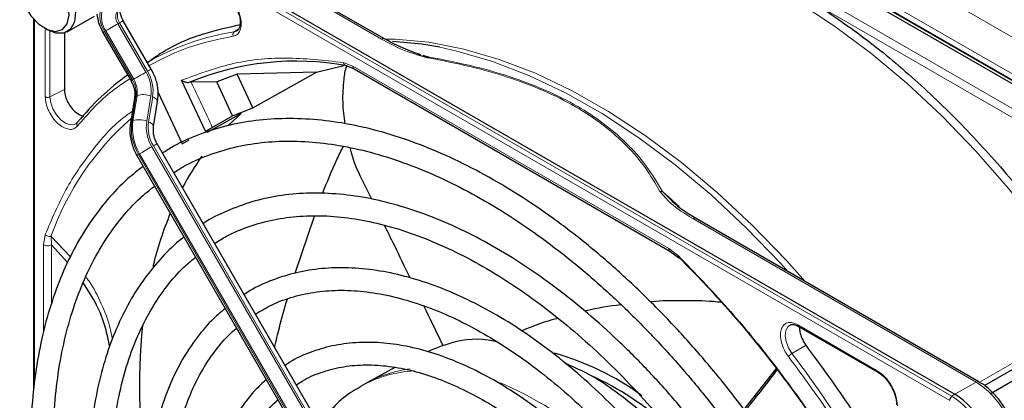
# Paper-space layout 'Blatt4' of a CAD drawing. Header units: millimetres. Extents: x 5 to 418, y 2 to 292.
# Tile 57 of 111: x 84.48 to 99.03, y 237.75 to 243.38. Entities that reach past the tile are written whole.
import ezdxf

# ---------------------------------------------------------------- set-up
doc = ezdxf.new("R2010")
doc.units = ezdxf.units.MM

psp = doc.layouts.new('Blatt4')

# ---------------------------------------------------------------- linework, layer by layer
at = {"color": 7, "linetype": 'Continuous', "lineweight": 18}
for p, q in [((89.095, 248.924), (145.192, 216.54)), ((88.859, 248.516), (144.957, 216.132)), ((89.764, 247.891), (102.74, 240.4)), ((85.636, 245.512), (89.825, 243.094)), ((98.223, 237.752), (85.247, 245.243)), ((98.255, 237.812), (85.28, 245.302)), ((102.383, 240.199), (96.393, 243.656)), ((102.324, 240.097), (96.335, 243.554)), ((84.697, 243.374), (84.697, 238.049)), ((85.952, 243.334), (85.928, 243.321)), ((86.342, 242.604), (85.928, 243.321)), ((85.952, 243.334), (86.366, 242.618)), ((84.854, 242.24), (84.854, 243.23)), ((84.923, 242.239), (84.923, 243.211)), ((86.145, 242.49), (85.731, 243.207)), ((85.747, 243.216), (86.161, 242.499)), ((87.647, 243.201), (87.713, 243.245)), ((89.258, 242.747), (89.401, 242.692)), ((89.401, 242.692), (94.069, 239.997)), ((86.161, 242.499), (86.145, 242.49)), ((84.923, 242.239), (85.136, 242.35)), ((86.133, 241.876), (86.193, 242.246)), ((86.21, 242.255), (86.15, 241.885)), ((86.193, 242.246), (86.21, 242.255)), ((86.353, 241.88), (86.413, 242.25)), ((86.442, 242.239), (86.381, 241.869)), ((86.15, 241.885), (86.133, 241.876)), ((90.425, 234.58), (86.429, 241.502)), ((86.452, 241.516), (90.449, 234.593)), ((86.231, 241.388), (86.248, 241.397)), ((90.227, 234.466), (86.231, 241.388)), ((86.248, 241.397), (90.244, 234.475)), ((93.976, 240.839), (94.225, 240.62)), ((94.423, 240.44), (98.612, 238.022)), ((84.83, 240.052), (84.853, 240.203)), ((85.228, 239.876), (84.939, 240.173)), ((84.947, 240.051), (84.939, 240.173)), ((84.83, 238.76), (84.83, 240.052)), ((84.947, 239.183), (84.947, 240.051)), ((94.069, 239.997), (94.212, 239.888)), ((98.662, 238.019), (100.422, 239.035)), ((95.976, 238.868), (97.15, 238.19)), ((96.098, 238.566), (95.89, 238.443)), ((98.612, 238.022), (98.298, 237.841)), ((98.298, 237.841), (98.255, 237.812))]:
    psp.add_line(p, q, dxfattribs=at)
at = {"color": 7, "linetype": 'Continuous', "lineweight": 25}
for p, q in [((102.696, 240.38), (89.721, 247.87)), ((102.761, 240.401), (89.786, 247.892)), ((89.867, 243.098), (85.678, 245.517)), ((85.323, 245.331), (98.298, 237.841)), ((84.682, 243.39), (84.682, 237.895)), ((85.18, 243.201), (85.58, 243.432)), ((86.421, 242.649), (86.007, 243.366)), ((84.841, 243.257), (84.888, 243.23)), ((85.136, 243.182), (85.136, 242.35)), ((85.707, 243.193), (86.121, 242.476)), ((87.689, 243.217), (87.647, 243.201)), ((86.363, 242.758), (86.359, 242.756)), ((90.344, 242.868), (90.519, 242.815)), ((90.434, 242.856), (90.53, 242.828)), ((88.863, 242.605), (87.689, 242.576)), ((87.921, 242.076), (88.863, 242.605)), ((88.863, 242.605), (89.269, 242.705)), ((89.285, 242.706), (89.419, 242.653)), ((89.418, 242.654), (94.087, 239.958)), ((87.22, 241.734), (86.868, 242.484)), ((87.01, 242.456), (86.977, 242.454)), ((87.389, 242.461), (87.01, 242.456)), ((87.689, 242.576), (87.389, 242.461)), ((87.622, 241.96), (87.389, 242.461)), ((87.921, 242.076), (87.689, 242.576)), ((86.524, 242.305), (86.877, 241.546)), ((86.173, 242.221), (86.113, 241.851)), ((86.454, 241.802), (86.515, 242.172)), ((87.622, 241.96), (87.921, 242.076)), ((87.75, 241.994), (87.245, 241.711)), ((87.322, 241.787), (87.622, 241.96)), ((87.56, 241.822), (87.75, 241.994)), ((86.877, 241.546), (86.982, 241.604)), ((90.504, 234.625), (86.507, 241.547)), ((86.207, 241.374), (90.204, 234.452)), ((89.678, 240.726), (89.531, 241.024)), ((94.157, 240.66), (93.976, 240.839)), ((88.546, 239.633), (88.833, 240.476)), ((98.653, 238.026), (94.464, 240.444)), ((85.186, 239.787), (84.947, 240.051)), ((94.086, 239.959), (94.211, 239.864)), ((98.734, 237.97), (101.211, 239.4)), ((101.704, 239.511), (98.835, 237.855)), ((95.986, 238.845), (97.161, 238.167)), ((90.02, 238.237), (89.614, 238.014)), ((95.658, 238.222), (95.18, 237.618)), ((89.583, 237.996), (89.512, 237.956)), ((89.614, 238.014), (89.583, 237.996))]:
    psp.add_line(p, q, dxfattribs=at)
at = {"color": 7, "linetype": 'Continuous', "lineweight": 18, "flags": 128}
for points in [[(100.422, 239.035), (100.004, 239.674), (99.56, 240.29), (99.093, 240.878), (98.607, 241.435), (98.103, 241.957), (97.586, 242.441), (97.057, 242.885), (96.521, 243.285), (95.98, 243.64), (95.438, 243.947), (94.898, 244.204), (94.538, 244.348)], [(85.747, 243.216), (85.764, 243.226), (85.784, 243.237), (85.807, 243.251), (85.832, 243.265), (85.857, 243.279), (85.882, 243.294), (85.906, 243.308), (85.928, 243.321)], [(85.952, 243.334), (85.971, 243.345), (85.987, 243.354), (85.998, 243.361), (86.005, 243.365), (86.007, 243.366)], [(89.871, 243.095), (90.024, 243.092), (90.523, 243.046), (91.038, 242.946), (91.564, 242.793), (92.099, 242.588), (92.639, 242.331), (93.18, 242.024), (93.721, 241.669), (94.257, 241.269), (94.786, 240.825), (95.304, 240.341), (95.807, 239.819), (96.083, 239.51)], [(95.835, 239.653), (95.72, 239.78), (95.215, 240.303), (94.696, 240.789), (94.165, 241.234), (93.627, 241.636), (93.085, 241.992), (92.541, 242.3), (92, 242.557), (91.463, 242.764), (90.936, 242.917), (90.685, 242.972)], [(86.161, 242.499), (86.178, 242.509), (86.198, 242.521), (86.221, 242.534), (86.245, 242.548), (86.271, 242.563), (86.296, 242.577), (86.32, 242.591), (86.342, 242.604)], [(86.366, 242.618), (86.385, 242.629), (86.401, 242.638), (86.412, 242.644), (86.419, 242.648), (86.421, 242.649)], [(85.307, 241.842), (85.285, 241.831), (85.223, 241.826), (85.153, 241.85), (85.083, 241.901), (85.019, 241.973), (84.967, 242.06), (84.935, 242.151), (84.923, 242.239)], [(86.442, 242.239), (86.465, 242.229), (86.485, 242.217), (86.5, 242.205), (86.51, 242.192), (86.515, 242.18), (86.515, 242.172)], [(86.381, 241.869), (86.405, 241.859), (86.425, 241.847), (86.44, 241.835), (86.45, 241.822), (86.455, 241.81), (86.455, 241.802)], [(86.248, 241.397), (86.264, 241.407), (86.284, 241.419), (86.307, 241.432), (86.332, 241.446), (86.357, 241.461), (86.382, 241.475), (86.406, 241.489), (86.429, 241.502)], [(86.452, 241.516), (86.471, 241.527), (86.487, 241.536), (86.498, 241.542), (86.505, 241.546), (86.507, 241.547)], [(95.89, 238.443), (95.837, 238.528), (95.802, 238.62), (95.788, 238.708), (95.797, 238.785), (95.827, 238.841), (95.859, 238.865)]]:
    psp.add_lwpolyline(points, dxfattribs=at)
at = {"color": 7, "linetype": 'Continuous', "lineweight": 25, "flags": 128}
for points in [[(84.7, 244.238), (84.83, 244.211), (84.966, 244.129), (85.093, 244.001), (85.198, 243.841), (85.27, 243.666), (85.3, 243.496), (85.285, 243.348), (85.228, 243.24), (85.133, 243.181), (85.012, 243.18), (84.888, 243.23)], [(84.675, 244.15), (84.573, 244.121), (84.504, 244.038), (84.476, 243.911), (84.491, 243.757), (84.549, 243.593), (84.642, 243.44), (84.759, 243.315), (84.885, 243.234), (85.007, 243.207), (85.108, 243.237), (85.177, 243.32), (85.206, 243.446), (85.19, 243.601), (85.132, 243.764), (85.04, 243.918), (84.923, 244.042), (84.796, 244.123), (84.675, 244.15)], [(90.685, 242.972), (90.42, 243.017), (89.986, 243.06)], [(98.653, 238.026), (98.653, 238.026), (98.654, 238.025)]]:
    psp.add_lwpolyline(points, dxfattribs=at)
at = {"color": 7, "linetype": 'Continuous', "lineweight": 18}
for centre, radius, start, end in [((86.061, 243.433), 0.4, 162.4884, 214.4618), ((86.046, 243.421), 0.362, 162.4884, 214.4618), ((86.086, 243.428), 0.19, 162.4884, 214.4618), ((86.109, 243.442), 0.19, 162.4884, 214.4618), ((103.111, 213.09), 34.772, 119.9893, 120.0346), ((88.223, 239.515), 3.731, 98.8797, 119.9002), ((89.849, 243.062), 0.0398, 63.3674, 127.3209), ((85.876, 242.327), 0.543, 351.8933, 30.7356), ((85.867, 242.321), 0.58, 351.8933, 30.7356), ((103.525, 212.373), 34.772, 119.9893, 120.0346), ((85.823, 242.299), 0.374, 351.8933, 30.7356), ((85.84, 242.308), 0.374, 351.8933, 30.7356), ((61.579, 230.176), 28.241, 24.2762, 25.7742), ((86.208, 242.214), 0.0351, 113.9711, 167.4982), ((86.305, 241.997), 0.276, 66.9099, 110.1284), ((88.86, 238.789), 4.159, 131.1389, 160.5535), ((86.148, 241.844), 0.0351, 113.9757, 167.4497), ((86.874, 241.77), 0.748, 171.8933, 210.7356), ((86.891, 241.78), 0.748, 171.8933, 210.7356), ((86.245, 241.626), 0.276, 66.9099, 110.1284), ((86.927, 241.798), 0.58, 171.8933, 210.7356), ((86.918, 241.793), 0.543, 171.8933, 210.7356), ((103.611, 211.271), 34.772, 119.9893, 120.0346), ((94.447, 240.406), 0.0419, 65.6929, 125.6176), ((81.229, 227.32), 18.402, 31.6747, 37.1862), ((90.41, 236.37), 1.822, 93.2506, 119.5171), ((90.464, 236.456), 1.775, 96.9623, 118.5981), ((89.408, 232.96), 5.499, 42.3553, 66.7273), ((98.636, 237.988), 0.0419, 65.6929, 125.6176), ((97.922, 236.943), 1.281, 2.6055, 57.3945), ((98.3, 237.749), 0.0777, 125.6892, 177.1989), ((97.569, 236.74), 1.272, 2.6055, 57.3945)]:
    psp.add_arc(centre, radius, start, end, dxfattribs=at)
at = {"color": 7, "linetype": 'Continuous', "lineweight": 25}
for centre, radius, start, end in [((88.556, 238.635), 4.132, 79.4654, 112.462), ((88.295, 239.463), 3.814, 125.6685, 140.9731), ((90.456, 239.007), 4.044, 144.3658, 152.1043), ((91.615, 238.474), 5.321, 157.4172, 166.3185), ((95.727, 237.93), 9.481, 174.3812, 188.9115), ((91.354, 234.698), 3.887, 53.4485, 74.7255), ((90.947, 233.869), 4.686, 48.726, 64.9889), ((97.608, 236.762), 1.281, 2.6055, 57.3945)]:
    psp.add_arc(centre, radius, start, end, dxfattribs=at)
at = {"color": 7, "linetype": 'Continuous', "lineweight": 18}
for points, knots in [([(87.494, 243.764), (87.521, 243.746), (87.576, 243.708), (87.651, 243.618), (87.71, 243.514), (87.745, 243.407), (87.756, 243.306), (87.739, 243.22), (87.698, 243.157), (87.654, 243.143), (87.633, 243.137)], [0, 0, 0, 0, 0.121712, 0.25, 0.378287, 0.5, 0.621712, 0.75, 0.878287, 1, 1, 1, 1]), ([(87.633, 243.137), (87.631, 243.143), (87.627, 243.155), (87.628, 243.174), (87.635, 243.191), (87.643, 243.198), (87.647, 243.201)], [0, 0, 0, 0, 0.249991, 0.499994, 0.749997, 1, 1, 1, 1]), ([(87.633, 243.137), (87.406, 243.09), (86.965, 242.999), (86.578, 242.8), (86.39, 242.703)], [0, 0, 0, 0, 0.512779, 1, 1, 1, 1]), ([(89.825, 243.094), (89.949, 243.025), (90.106, 242.936), (90.301, 242.88), (90.344, 242.868)], [0, 0, 0, 0, 0.782522, 1, 1, 1, 1]), ([(86.868, 242.484), (87.108, 242.574), (87.588, 242.755), (88.393, 242.843), (88.97, 242.779), (89.258, 242.747)], [0, 0, 0, 0, 0.333214, 0.666775, 1, 1, 1, 1]), ([(89.311, 242.698), (89.305, 242.699), (89.293, 242.7), (89.278, 242.71), (89.265, 242.726), (89.26, 242.74), (89.258, 242.747)], [0, 0, 0, 0, 0.25, 0.5, 0.75, 1, 1, 1, 1]), ([(90.519, 242.815), (90.724, 242.775), (91.124, 242.698), (91.694, 242.536), (92.221, 242.339), (92.701, 242.1), (93.115, 241.823), (93.456, 241.519), (93.736, 241.19), (93.87, 240.959), (93.939, 240.84)], [0, 0, 0, 0, 0.12858, 0.250086, 0.375109, 0.5, 0.624891, 0.749913, 0.871409, 1, 1, 1, 1]), ([(93.976, 240.839), (93.898, 240.97), (93.751, 241.219), (93.454, 241.557), (93.113, 241.85), (92.724, 242.107), (92.28, 242.331), (91.773, 242.528), (91.188, 242.7), (90.757, 242.784), (90.53, 242.828)], [0, 0, 0, 0, 0.140701, 0.267721, 0.384941, 0.499776, 0.614572, 0.731748, 0.859012, 1, 1, 1, 1]), ([(89.401, 242.692), (89.402, 242.684), (89.404, 242.667), (89.412, 242.655), (89.418, 242.654), (89.418, 242.654)], [0, 0, 0, 0, 0.494459, 0.988917, 1, 1, 1, 1]), ([(86.102, 242.508), (86.002, 242.441), (85.714, 242.251), (85.48, 241.981), (85.329, 241.806)], [0, 0, 0, 0, 0.351561, 1, 1, 1, 1]), ([(85.329, 241.806), (85.312, 241.791), (85.278, 241.76), (85.203, 241.755), (85.121, 241.784), (85.038, 241.844), (84.963, 241.928), (84.902, 242.031), (84.862, 242.141), (84.857, 242.208), (84.854, 242.24)], [0, 0, 0, 0, 0.121713, 0.25, 0.378287, 0.5, 0.621713, 0.75, 0.878287, 1, 1, 1, 1]), ([(84.923, 242.239), (84.918, 242.237), (84.908, 242.233), (84.888, 242.231), (84.869, 242.233), (84.859, 242.238), (84.854, 242.24)], [0, 0, 0, 0, 0.250002, 0.500004, 0.750006, 1, 1, 1, 1]), ([(86.142, 242.026), (86.095, 241.993), (85.871, 241.836), (85.537, 241.452), (85.143, 240.885), (84.95, 240.43), (84.853, 240.203)], [0, 0, 0, 0, 0.081439, 0.388222, 0.695006, 1, 1, 1, 1]), ([(85.329, 241.806), (85.325, 241.811), (85.319, 241.822), (85.317, 241.839), (85.321, 241.854), (85.329, 241.861), (85.332, 241.865)], [0, 0, 0, 0, 0.25, 0.5, 0.75, 1, 1, 1, 1]), ([(93.976, 240.839), (93.97, 240.84), (93.958, 240.843), (93.946, 240.841), (93.939, 240.84)], [0, 0, 0, 0, 0.483164, 1, 1, 1, 1]), ([(93.939, 240.84), (93.988, 240.781), (94.11, 240.633), (94.305, 240.513), (94.423, 240.44)], [0, 0, 0, 0, 0.39819, 1, 1, 1, 1]), ([(94.069, 239.997), (94.07, 239.989), (94.072, 239.972), (94.08, 239.96), (94.086, 239.959), (94.086, 239.959)], [0, 0, 0, 0, 0.498396, 0.996791, 1, 1, 1, 1]), ([(85.848, 238.656), (85.836, 238.715), (85.798, 238.905), (85.68, 239.191), (85.559, 239.438), (85.471, 239.555), (85.456, 239.576)], [0, 0, 0, 0, 0.162753, 0.526181, 0.917131, 1, 1, 1, 1]), ([(95.837, 238.4), (95.816, 238.431), (95.772, 238.496), (95.731, 238.606), (95.714, 238.711), (95.725, 238.8), (95.761, 238.866), (95.819, 238.903), (95.894, 238.906), (95.949, 238.88), (95.976, 238.868)], [0, 0, 0, 0, 0.121713, 0.25, 0.378287, 0.5, 0.621713, 0.75, 0.878287, 1, 1, 1, 1]), ([(95.837, 238.4), (95.84, 238.403), (95.846, 238.41), (95.86, 238.422), (95.875, 238.434), (95.885, 238.44), (95.89, 238.443)], [0, 0, 0, 0, 0.25, 0.5, 0.75, 1, 1, 1, 1]), ([(96.865, 236.879), (96.746, 237.076), (96.427, 237.604), (96.065, 238.093), (95.837, 238.4)], [0, 0, 0, 0, 0.373578, 1, 1, 1, 1]), ([(97.15, 238.19), (97.189, 238.162), (97.268, 238.107), (97.366, 237.97), (97.436, 237.816), (97.445, 237.72), (97.449, 237.672)], [0, 0, 0, 0, 0.25, 0.499999, 0.75, 1, 1, 1, 1]), ([(97.15, 238.19), (97.151, 238.185), (97.152, 238.176), (97.157, 238.168), (97.16, 238.167), (97.161, 238.167)], [0, 0, 0, 0, 0.4834638, 0.9669275, 1, 1, 1, 1])]:
    psp.add_open_spline(points, degree=3, knots=knots, dxfattribs=at)
at = {"color": 7, "linetype": 'Continuous', "lineweight": 25}
for points, knots in [([(85.618, 243.462), (85.625, 243.416), (85.639, 243.324), (85.684, 243.236), (85.707, 243.193)], [0, 0, 0, 0, 0.504874, 1, 1, 1, 1]), ([(86.007, 243.366), (85.999, 243.38), (85.981, 243.414), (85.965, 243.466), (85.96, 243.509), (85.963, 243.535), (85.965, 243.538), (85.965, 243.539)], [0, 0, 0, 0, 0.176806, 0.422684, 0.629977, 0.82324, 1, 1, 1, 1]), ([(87.668, 243.568), (87.686, 243.531), (87.711, 243.481), (87.73, 243.409), (87.738, 243.354), (87.736, 243.299), (87.722, 243.255), (87.707, 243.228), (87.692, 243.222), (87.688, 243.22)], [0, 0, 0, 0, 0.238343, 0.330867, 0.47597, 0.617896, 0.763986, 0.922379, 1, 1, 1, 1]), ([(96.335, 243.554), (96.589, 243.378), (97.099, 243.023), (97.849, 242.377), (98.58, 241.654), (99.276, 240.858), (99.931, 240.006), (100.324, 239.399), (100.52, 239.097)], [0, 0, 0, 0, 0.16549, 0.332238, 0.5, 0.66775, 0.834504, 1, 1, 1, 1]), ([(87.734, 243.304), (87.545, 243.262), (87.13, 243.169), (86.676, 242.972), (86.432, 242.792), (86.37, 242.746)], [0, 0, 0, 0, 0.383877, 0.842753, 1, 1, 1, 1]), ([(90.403, 242.861), (90.303, 242.897), (90.111, 242.965), (89.946, 243.055), (89.867, 243.098)], [0, 0, 0, 0, 0.518013, 1, 1, 1, 1]), ([(90.53, 242.828), (90.528, 242.827), (90.524, 242.825), (90.521, 242.818), (90.519, 242.815)], [0, 0, 0, 0, 0.499999, 1, 1, 1, 1]), ([(86.515, 242.172), (86.518, 242.206), (86.529, 242.299), (86.508, 242.454), (86.46, 242.578), (86.426, 242.64), (86.421, 242.649)], [0, 0, 0, 0, 0.213395, 0.580888, 0.936398, 1, 1, 1, 1]), ([(89.286, 241.841), (89.272, 241.947), (89.243, 242.167), (89.265, 242.45), (89.284, 242.634), (89.312, 242.694), (89.313, 242.695)], [0, 0, 0, 0, 0.368249, 0.763111, 0.995812, 1, 1, 1, 1]), ([(86.121, 242.476), (86.13, 242.458), (86.158, 242.405), (86.181, 242.313), (86.176, 242.25), (86.173, 242.221)], [0, 0, 0, 0, 0.219781, 0.641695, 1, 1, 1, 1]), ([(86.868, 242.484), (86.879, 242.478), (86.896, 242.468), (86.925, 242.459), (86.951, 242.453), (86.969, 242.454), (86.977, 242.454)], [0, 0, 0, 0, 0.336127, 0.560864, 0.79606, 1, 1, 1, 1]), ([(85.136, 242.35), (85.138, 242.322), (85.142, 242.268), (85.176, 242.178), (85.225, 242.094), (85.287, 242.023), (85.355, 241.977), (85.404, 241.954), (85.425, 241.956), (85.426, 241.956)], [0, 0, 0, 0, 0.16455, 0.329101, 0.493651, 0.658201, 0.822751, 0.987302, 1, 1, 1, 1]), ([(96.173, 236.126), (96.103, 236.245), (95.914, 236.568), (95.576, 237.076), (95.167, 237.646), (94.735, 238.191), (94.286, 238.709), (93.821, 239.197), (93.342, 239.651), (92.853, 240.071), (92.356, 240.452), (91.853, 240.793), (91.347, 241.093), (90.841, 241.349), (90.338, 241.559), (89.841, 241.723), (89.352, 241.84), (88.873, 241.907), (88.409, 241.926), (87.962, 241.896), (87.533, 241.818), (87.129, 241.689), (86.812, 241.552), (86.642, 241.442), (86.588, 241.408)], [0, 0, 0, 0, 0.027836, 0.075404, 0.122977, 0.170555, 0.218143, 0.265742, 0.313355, 0.360985, 0.408634, 0.456301, 0.503986, 0.551687, 0.599395, 0.647094, 0.694763, 0.742373, 0.789887, 0.837268, 0.884487, 0.931535, 0.978434, 1, 1, 1, 1]), ([(85.325, 241.86), (85.323, 241.857), (85.318, 241.848), (85.311, 241.846), (85.306, 241.844)], [0, 0, 0, 0, 0.349285, 1, 1, 1, 1]), ([(86.113, 241.851), (86.109, 241.817), (86.099, 241.725), (86.12, 241.57), (86.167, 241.445), (86.202, 241.383), (86.207, 241.374)], [0, 0, 0, 0, 0.2133954, 0.5808882, 0.9363976, 1, 1, 1, 1]), ([(86.507, 241.547), (86.498, 241.565), (86.47, 241.619), (86.447, 241.71), (86.452, 241.773), (86.454, 241.802)], [0, 0, 0, 0, 0.2197806, 0.6416948, 1, 1, 1, 1]), ([(87.22, 241.734), (87.227, 241.737), (87.24, 241.743), (87.268, 241.757), (87.297, 241.773), (87.314, 241.783), (87.322, 241.787)], [0, 0, 0, 0, 0.250494, 0.503104, 0.754115, 1, 1, 1, 1]), ([(86.754, 241.119), (86.802, 241.15), (86.959, 241.253), (87.255, 241.38), (87.638, 241.5), (88.045, 241.57), (88.47, 241.593), (88.912, 241.568), (89.369, 241.496), (89.837, 241.377), (90.314, 241.211), (90.798, 241.001), (91.286, 240.745), (91.775, 240.447), (92.262, 240.107), (92.745, 239.728), (93.22, 239.311), (93.685, 238.859), (94.138, 238.375), (94.575, 237.861), (94.994, 237.32), (95.391, 236.754), (95.689, 236.299), (95.845, 236.029), (95.885, 235.959)], [0, 0, 0, 0, 0.02099, 0.069851, 0.118688, 0.167389, 0.215899, 0.264215, 0.312366, 0.360395, 0.408346, 0.456251, 0.504137, 0.552018, 0.599903, 0.6478, 0.695711, 0.743637, 0.791578, 0.839533, 0.887498, 0.935471, 0.983451, 1, 1, 1, 1]), ([(88.951, 240.808), (89.02, 240.979), (89.115, 241.218), (89.227, 241.443), (89.259, 241.506)], [0, 0, 0, 0, 0.717609, 1, 1, 1, 1]), ([(89.531, 241.024), (89.472, 241.151), (89.401, 241.302), (89.367, 241.464), (89.362, 241.49)], [0, 0, 0, 0, 0.8384039, 1, 1, 1, 1]), ([(86.301, 241.212), (86.223, 241.151), (86.035, 241.006), (85.77, 240.725), (85.504, 240.377), (85.272, 239.989), (85.073, 239.563), (84.91, 239.102), (84.783, 238.608), (84.694, 238.083), (84.641, 237.532), (84.627, 236.957), (84.65, 236.361), (84.711, 235.747), (84.809, 235.12), (84.943, 234.483), (85.113, 233.838), (85.318, 233.19), (85.557, 232.543), (85.827, 231.898), (86.131, 231.263), (86.361, 230.812), (86.498, 230.578), (86.516, 230.549)], [0, 0, 0, 0, 0.035046, 0.084759, 0.134587, 0.184575, 0.234734, 0.285047, 0.335482, 0.386002, 0.436574, 0.487171, 0.537775, 0.588371, 0.638955, 0.689525, 0.740079, 0.79062, 0.841149, 0.891668, 0.94218, 0.992687, 1, 1, 1, 1]), ([(86.805, 230.716), (86.712, 230.883), (86.506, 231.252), (86.221, 231.84), (85.945, 232.47), (85.702, 233.105), (85.491, 233.74), (85.314, 234.373), (85.172, 234.998), (85.066, 235.612), (84.996, 236.213), (84.963, 236.796), (84.967, 237.358), (85.007, 237.895), (85.083, 238.406), (85.195, 238.886), (85.341, 239.334), (85.522, 239.746), (85.735, 240.122), (85.98, 240.457), (86.224, 240.726), (86.398, 240.864), (86.469, 240.92)], [0, 0, 0, 0, 0.042136, 0.093403, 0.144665, 0.195918, 0.24716, 0.298386, 0.349596, 0.400786, 0.451955, 0.503102, 0.554231, 0.605345, 0.656454, 0.707569, 0.758714, 0.80992, 0.861231, 0.912695, 0.964359, 1, 1, 1, 1]), ([(95.569, 235.777), (95.497, 235.9), (95.312, 236.212), (94.986, 236.695), (94.598, 237.222), (94.189, 237.724), (93.763, 238.198), (93.322, 238.64), (92.869, 239.047), (92.406, 239.418), (91.937, 239.75), (91.465, 240.041), (90.991, 240.288), (90.52, 240.49), (90.053, 240.645), (89.595, 240.753), (89.148, 240.812), (88.715, 240.822), (88.3, 240.782), (87.905, 240.695), (87.535, 240.555), (87.297, 240.443), (87.19, 240.367), (87.189, 240.366)], [0, 0, 0, 0, 0.032875, 0.083822, 0.134775, 0.185738, 0.236713, 0.287705, 0.338718, 0.389753, 0.440814, 0.491899, 0.543005, 0.594125, 0.645237, 0.696311, 0.747305, 0.798171, 0.848856, 0.899324, 0.949573, 0.99965, 1, 1, 1, 1]), ([(94.464, 240.444), (94.397, 240.485), (94.27, 240.563), (94.166, 240.651), (94.116, 240.693)], [0, 0, 0, 0, 0.527814, 1, 1, 1, 1]), ([(87.359, 240.072), (87.415, 240.109), (87.575, 240.211), (87.865, 240.33), (88.227, 240.431), (88.611, 240.482), (89.013, 240.486), (89.431, 240.442), (89.862, 240.352), (90.303, 240.214), (90.752, 240.031), (91.205, 239.804), (91.66, 239.533), (92.114, 239.22), (92.564, 238.868), (93.007, 238.478), (93.439, 238.053), (93.858, 237.597), (94.262, 237.111), (94.646, 236.598), (94.988, 236.098), (95.191, 235.762), (95.281, 235.611)], [0, 0, 0, 0, 0.0288204, 0.081368, 0.1338578, 0.1861433, 0.238166, 0.2899406, 0.3415212, 0.3929707, 0.4443437, 0.4956805, 0.5470078, 0.5983377, 0.6496813, 0.7010436, 0.7524261, 0.8038277, 0.855246, 0.906678, 0.95812, 1, 1, 1, 1]), ([(90.248, 239.561), (90.17, 239.722), (90.044, 239.983), (89.915, 240.244), (89.866, 240.343)], [0, 0, 0, 0, 0.618379, 1, 1, 1, 1]), ([(86.905, 240.164), (86.894, 240.157), (86.777, 240.074), (86.58, 239.874), (86.319, 239.565), (86.093, 239.211), (85.901, 238.82), (85.743, 238.393), (85.622, 237.933), (85.538, 237.442), (85.491, 236.924), (85.482, 236.383), (85.511, 235.822), (85.578, 235.245), (85.682, 234.654), (85.822, 234.055), (85.997, 233.451), (86.206, 232.845), (86.448, 232.241), (86.723, 231.644), (86.949, 231.195), (87.09, 230.951), (87.121, 230.899)], [0, 0, 0, 0, 0.005507, 0.059059, 0.112718, 0.166568, 0.22064, 0.274924, 0.329377, 0.383948, 0.438591, 0.493268, 0.547952, 0.602625, 0.657281, 0.711917, 0.766534, 0.821135, 0.875721, 0.930297, 0.984866, 1, 1, 1, 1]), ([(87.41, 231.066), (87.356, 231.16), (87.195, 231.443), (86.956, 231.928), (86.694, 232.515), (86.465, 233.107), (86.269, 233.699), (86.106, 234.288), (85.979, 234.869), (85.888, 235.439), (85.833, 235.994), (85.814, 236.53), (85.833, 237.043), (85.887, 237.531), (85.977, 237.99), (86.102, 238.417), (86.261, 238.809), (86.453, 239.166), (86.677, 239.481), (86.885, 239.717), (87.028, 239.831), (87.076, 239.868)], [0, 0, 0, 0, 0.028011, 0.083582, 0.139147, 0.1947, 0.250238, 0.305756, 0.361251, 0.416719, 0.472159, 0.52757, 0.582957, 0.638329, 0.6937, 0.749093, 0.80455, 0.860127, 0.915892, 0.971916, 1, 1, 1, 1]), ([(94.212, 239.888), (94.21, 239.884), (94.208, 239.877), (94.208, 239.867), (94.212, 239.861), (94.22, 239.858), (94.226, 239.859), (94.229, 239.86)], [0, 0, 0, 0, 0.185198, 0.353278, 0.637072, 0.852757, 1, 1, 1, 1]), ([(94.212, 239.888), (94.456, 239.635), (94.946, 239.128), (95.636, 238.279), (96.271, 237.404), (96.643, 236.792), (96.82, 236.5)], [0, 0, 0, 0, 0.254266, 0.510024, 0.765782, 1, 1, 1, 1]), ([(94.229, 239.86), (94.467, 239.613), (94.944, 239.12), (95.616, 238.296), (96.251, 237.425), (96.63, 236.807), (96.82, 236.498)], [0, 0, 0, 0, 0.25, 0.5, 0.75, 1, 1, 1, 1]), ([(94.966, 235.429), (94.875, 235.579), (94.679, 235.903), (94.346, 236.379), (93.979, 236.856), (93.592, 237.307), (93.189, 237.727), (92.772, 238.114), (92.346, 238.465), (91.913, 238.777), (91.475, 239.048), (91.036, 239.276), (90.6, 239.458), (90.168, 239.593), (89.746, 239.681), (89.335, 239.719), (88.94, 239.707), (88.564, 239.648), (88.211, 239.536), (87.954, 239.424), (87.825, 239.335), (87.796, 239.315)], [0, 0, 0, 0, 0.047335, 0.102503, 0.157679, 0.212871, 0.268083, 0.323322, 0.378591, 0.433894, 0.489232, 0.544601, 0.599988, 0.65536, 0.710671, 0.765857, 0.820841, 0.875554, 0.929964, 0.984107, 1, 1, 1, 1]), ([(85.808, 238.548), (85.788, 238.641), (85.742, 238.862), (85.615, 239.183), (85.485, 239.382), (85.417, 239.487)], [0, 0, 0, 0, 0.2580029, 0.6080025, 1, 1, 1, 1]), ([(87.962, 239.028), (88.042, 239.076), (88.218, 239.182), (88.522, 239.291), (88.863, 239.363), (89.226, 239.387), (89.605, 239.363), (89.997, 239.292), (90.401, 239.174), (90.813, 239.011), (91.23, 238.803), (91.649, 238.551), (92.067, 238.259), (92.48, 237.927), (92.885, 237.558), (93.279, 237.155), (93.658, 236.721), (94.021, 236.26), (94.361, 235.773), (94.58, 235.438), (94.679, 235.264), (94.679, 235.263)], [0, 0, 0, 0, 0.047732, 0.104951, 0.162001, 0.218715, 0.275061, 0.331102, 0.386935, 0.442647, 0.498302, 0.553942, 0.609585, 0.665249, 0.720938, 0.776655, 0.832397, 0.88816, 0.943939, 0.999729, 1, 1, 1, 1]), ([(88.244, 238.539), (88.267, 238.635), (88.324, 238.877), (88.391, 239.109), (88.432, 239.249)], [0, 0, 0, 0, 0.39617, 1, 1, 1, 1]), ([(87.513, 239.111), (87.444, 239.052), (87.283, 238.914), (87.064, 238.648), (86.853, 238.322), (86.677, 237.956), (86.537, 237.556), (86.433, 237.122), (86.366, 236.659), (86.337, 236.171), (86.346, 235.66), (86.392, 235.132), (86.476, 234.589), (86.597, 234.036), (86.753, 233.478), (86.944, 232.917), (87.167, 232.359), (87.424, 231.808), (87.611, 231.436), (87.719, 231.253), (87.723, 231.246)], [0, 0, 0, 0, 0.043569, 0.102164, 0.161004, 0.220147, 0.279578, 0.339236, 0.399046, 0.458941, 0.518871, 0.578798, 0.638704, 0.698585, 0.758439, 0.81827, 0.87808, 0.937877, 0.997664, 1, 1, 1, 1]), ([(90.737, 238.556), (90.727, 238.577), (90.632, 238.774), (90.535, 238.972), (90.449, 239.148)], [0, 0, 0, 0, 0.103823, 1, 1, 1, 1]), ([(93.363, 239.165), (93.19, 239.142), (93.01, 239.118), (92.837, 239.072), (92.831, 239.071)], [0, 0, 0, 0, 0.9648302, 1, 1, 1, 1]), ([(94.848, 239.201), (94.808, 239.204), (94.616, 239.223), (94.272, 239.227), (93.962, 239.224), (93.806, 239.209), (93.801, 239.208)], [0, 0, 0, 0, 0.113999, 0.545324, 0.983102, 1, 1, 1, 1]), ([(92.431, 238.965), (92.401, 238.957), (92.219, 238.91), (92.044, 238.839), (91.897, 238.78)], [0, 0, 0, 0, 0.1634802, 1, 1, 1, 1]), ([(88.014, 231.414), (87.99, 231.455), (87.866, 231.668), (87.668, 232.067), (87.424, 232.607), (87.213, 233.152), (87.035, 233.698), (86.891, 234.239), (86.782, 234.772), (86.71, 235.292), (86.673, 235.796), (86.674, 236.279), (86.71, 236.738), (86.782, 237.168), (86.89, 237.567), (87.031, 237.932), (87.204, 238.262), (87.411, 238.549), (87.572, 238.734), (87.671, 238.811), (87.682, 238.819)], [0, 0, 0, 0, 0.01444, 0.075617, 0.136785, 0.197937, 0.259068, 0.32017, 0.381239, 0.442268, 0.503257, 0.564207, 0.625127, 0.686037, 0.746963, 0.807957, 0.869101, 0.930499, 0.992258, 1, 1, 1, 1]), ([(95.861, 238.862), (95.866, 238.866), (95.883, 238.877), (95.927, 238.872), (95.975, 238.854), (96.001, 238.835), (96.009, 238.829)], [0, 0, 0, 0, 0.190435, 0.569384, 0.881277, 1, 1, 1, 1]), ([(95.976, 238.868), (95.977, 238.863), (95.978, 238.853), (95.983, 238.846), (95.986, 238.845), (95.987, 238.845)], [0, 0, 0, 0, 0.483449, 0.966898, 1, 1, 1, 1]), ([(91.524, 238.619), (91.511, 238.622), (91.273, 238.678), (90.916, 238.643), (90.622, 238.519), (90.504, 238.47)], [0, 0, 0, 0, 0.034713, 0.614228, 1, 1, 1, 1]), ([(94.361, 235.079), (94.336, 235.122), (94.219, 235.325), (93.984, 235.674), (93.656, 236.118), (93.307, 236.535), (92.942, 236.923), (92.563, 237.278), (92.174, 237.597), (91.778, 237.877), (91.377, 238.116), (90.977, 238.31), (90.579, 238.458), (90.188, 238.559), (89.807, 238.61), (89.441, 238.612), (89.092, 238.565), (88.768, 238.466), (88.536, 238.366), (88.423, 238.285), (88.4, 238.269)], [0, 0, 0, 0, 0.015977, 0.076619, 0.137271, 0.197942, 0.258641, 0.319377, 0.380158, 0.440989, 0.501871, 0.562796, 0.623736, 0.68463, 0.74539, 0.805902, 0.866048, 0.925763, 0.985086, 1, 1, 1, 1]), ([(97.075, 237.128), (96.974, 237.294), (96.672, 237.794), (96.327, 238.257), (96.098, 238.566)], [0, 0, 0, 0, 0.333109, 1, 1, 1, 1]), ([(88.567, 237.979), (88.595, 237.999), (88.705, 238.078), (88.925, 238.169), (89.225, 238.251), (89.548, 238.283), (89.889, 238.268), (90.243, 238.205), (90.609, 238.096), (90.982, 237.941), (91.36, 237.743), (91.739, 237.501), (92.116, 237.219), (92.486, 236.899), (92.847, 236.543), (93.194, 236.156), (93.525, 235.741), (93.821, 235.326), (93.994, 235.042), (94.073, 234.913)], [0, 0, 0, 0, 0.0212996, 0.0846087, 0.1479152, 0.210788, 0.2731026, 0.3349412, 0.3964608, 0.4578052, 0.5190765, 0.580333, 0.6416033, 0.7029074, 0.7642513, 0.8256335, 0.8870483, 0.9484879, 1, 1, 1, 1]), ([(94.814, 236.342), (94.622, 236.585), (94.227, 237.082), (93.557, 237.686), (92.982, 238.107), (92.645, 238.252), (92.541, 238.298)], [0, 0, 0, 0, 0.27983, 0.573837, 0.867844, 1, 1, 1, 1]), ([(95.198, 237.594), (95.286, 237.704), (95.446, 237.905), (95.602, 238.11), (95.673, 238.202)], [0, 0, 0, 0, 0.551952, 1, 1, 1, 1]), ([(97.161, 238.167), (97.164, 238.166), (97.171, 238.163), (97.179, 238.167), (97.184, 238.168)], [0, 0, 0, 0, 0.482293, 1, 1, 1, 1]), ([(97.163, 238.165), (97.18, 238.154), (97.215, 238.132), (97.271, 238.079), (97.318, 238.02), (97.344, 237.977), (97.354, 237.962)], [0, 0, 0, 0, 0.244303, 0.500854, 0.825035, 1, 1, 1, 1]), ([(88.122, 238.058), (88.064, 238.006), (87.923, 237.879), (87.734, 237.629), (87.554, 237.317), (87.409, 236.967), (87.299, 236.583), (87.227, 236.169), (87.193, 235.728), (87.197, 235.264), (87.238, 234.782), (87.317, 234.286), (87.433, 233.781), (87.584, 233.27), (87.769, 232.759), (87.988, 232.253), (88.176, 231.864), (88.299, 231.65), (88.33, 231.597)], [0, 0, 0, 0, 0.045337, 0.11062, 0.176282, 0.242384, 0.308874, 0.375644, 0.442577, 0.509583, 0.576595, 0.64358, 0.710528, 0.777438, 0.844314, 0.911165, 0.977999, 1, 1, 1, 1]), ([(89.515, 237.95), (89.475, 237.929), (89.339, 237.854), (89.176, 237.724), (89.07, 237.601), (89.036, 237.562)], [0, 0, 0, 0, 0.220093, 0.756421, 1, 1, 1, 1]), ([(97.354, 237.962), (97.375, 237.92), (97.405, 237.861), (97.427, 237.776), (97.435, 237.724), (97.433, 237.694), (97.433, 237.685)], [0, 0, 0, 0, 0.440805, 0.6139591, 0.8868495, 1, 1, 1, 1]), ([(99.059, 237.6), (99.021, 237.659), (98.968, 237.743), (98.876, 237.849), (98.794, 237.928), (98.714, 237.991), (98.667, 238.016), (98.653, 238.023)], [0, 0, 0, 0, 0.335683, 0.470249, 0.69001, 0.912206, 1, 1, 1, 1]), ([(88.616, 231.762), (88.613, 231.767), (88.519, 231.927), (88.356, 232.256), (88.134, 232.745), (87.947, 233.241), (87.791, 233.735), (87.671, 234.223), (87.585, 234.702), (87.536, 235.166), (87.524, 235.611), (87.547, 236.032), (87.607, 236.426), (87.701, 236.788), (87.828, 237.117), (87.989, 237.407), (88.144, 237.624), (88.255, 237.726), (88.293, 237.761)], [0, 0, 0, 0, 0.002079, 0.070996, 0.1399, 0.208781, 0.277628, 0.346429, 0.415177, 0.483863, 0.552488, 0.62106, 0.689605, 0.758159, 0.826801, 0.895661, 0.964912, 1, 1, 1, 1])]:
    psp.add_open_spline(points, degree=3, knots=knots, dxfattribs=at)
at = {"color": 7, "linetype": 'Continuous', "lineweight": 18}
for points in [[(84.853, 240.203), (84.859, 240.198), (84.871, 240.188), (84.893, 240.178), (84.916, 240.172), (84.931, 240.173), (84.939, 240.173)], [(84.83, 240.052), (84.838, 240.048), (84.855, 240.04), (84.888, 240.037), (84.921, 240.04), (84.938, 240.048), (84.947, 240.051)]]:
    psp.add_open_spline(points, degree=3, dxfattribs=at)
at = {"color": 7, "linetype": 'Continuous', "lineweight": 25}
psp.add_open_spline([(96, 238.828), (96.002, 238.807), (96.004, 238.765), (96.025, 238.696), (96.055, 238.628), (96.084, 238.587), (96.098, 238.566)], degree=3, dxfattribs=at)

doc.saveas('drawing.dxf')
